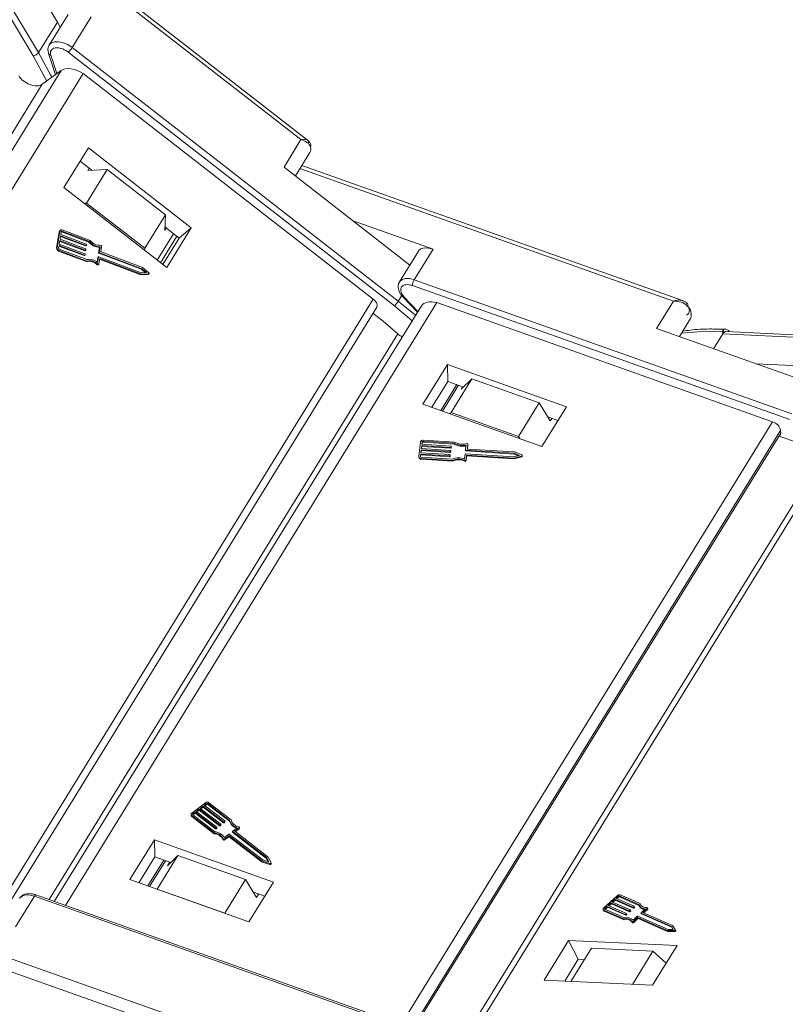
# Model space of a CAD drawing. Header units: millimetres. Extents: x 4016 to 5477, y 50 to 1083.
# Tile 29 of 42: x 4969 to 5030, y 845 to 924. Entities that reach past the tile are written whole.
import ezdxf

# ---------------------------------------------------------------- set-up
doc = ezdxf.new("R2010")
doc.units = ezdxf.units.MM

msp = doc.modelspace()

# ---------------------------------------------------------------- linework, layer by layer
at = {"color": 7, "linetype": 'Continuous', "lineweight": 15}
for p, q in [((4965.498, 928.42), (4970.025, 920.907)), ((4970.452, 921.157), (4966.086, 928.403)), ((4969.103, 928.316), (4971.952, 923.589)), ((4973.366, 928.223), (4991.37, 914.222)), ((4991.892, 914.185), (4973.767, 928.28)), ((4972.8, 924.196), (4971.301, 921.763)), ((4973.13, 921.569), (4974.63, 924.001)), ((4971.952, 923.589), (4970.452, 921.157)), ((4972.184, 923.196), (4971.952, 923.589)), ((4999.124, 901.355), (4973.13, 921.569)), ((4970.025, 920.907), (4971.101, 918.893)), ((4971.242, 921.084), (4971.794, 919.399)), ((4971.905, 919.481), (4971.425, 920.95)), ((4972.821, 921.19), (4998.814, 900.977)), ((4972.251, 919.733), (4943.086, 872.422)), ((4944.374, 871.421), (4974.007, 919.491)), ((4972.251, 919.733), (4970.743, 918.631)), ((4971.509, 919.191), (4971.451, 919.311)), ((4974.007, 919.491), (4997.129, 901.51)), ((4970.743, 918.631), (4942.491, 872.801)), ((4974.421, 913.555), (4972.472, 910.393)), ((4982.614, 907.184), (4974.421, 913.555)), ((4991.37, 914.222), (4990.02, 912.033)), ((4990.926, 911.329), (4992.074, 913.191)), ((4974.718, 911.771), (4973.773, 912.505)), ((4974.375, 911.749), (4974.495, 911.944)), ((4990.02, 912.033), (5000.056, 904.229)), ((5021.783, 901.397), (4991.441, 912.164)), ((4975.917, 911.845), (4974.267, 909.169)), ((4974.375, 911.749), (4975.917, 911.845)), ((4980.56, 908.234), (4975.917, 911.845)), ((4991.291, 911.922), (5021.073, 901.353)), ((4972.472, 910.393), (4980.665, 904.021)), ((4974.267, 909.169), (4974.061, 909.156)), ((4978.91, 905.559), (4974.267, 909.169)), ((4978.91, 905.559), (4980.56, 908.234)), ((4980.56, 908.234), (4980.507, 906.98)), ((4981.657, 906.374), (4980.519, 907.259)), ((5001.903, 905.488), (4995.527, 907.751)), ((4972.096, 906.885), (4971.89, 905.566)), ((4972.144, 906.926), (4971.938, 905.606)), ((4972.096, 906.885), (4972.144, 906.926)), ((4972.189, 907.008), (4972.141, 906.968)), ((4972.162, 906.279), (4972.205, 906.554)), ((4972.196, 906.498), (4974.193, 905.746)), ((4972.205, 906.554), (4974.241, 905.787)), ((4972.222, 906.664), (4972.256, 906.883)), ((4974.258, 905.897), (4972.222, 906.664)), ((4972.321, 906.917), (4972.273, 906.877)), ((4972.273, 906.877), (4974.466, 906.051)), ((4972.321, 906.917), (4974.514, 906.091)), ((4974.566, 906.188), (4972.338, 907.027)), ((4981.212, 906.72), (4979.91, 904.608)), ((4980.159, 904.415), (4981.461, 906.527)), ((4980.627, 907.175), (4980.507, 906.98)), ((4980.665, 904.021), (4982.614, 907.184)), ((4982.614, 907.184), (4981.657, 906.374)), ((4972.05, 905.564), (4972.085, 905.784)), ((4972.076, 905.729), (4974.073, 904.977)), ((4972.085, 905.784), (4974.121, 905.017)), ((4972.102, 905.894), (4972.145, 906.169)), ((4974.138, 905.127), (4972.102, 905.894)), ((4972.136, 906.114), (4974.133, 905.361)), ((4972.145, 906.169), (4974.181, 905.402)), ((4974.198, 905.512), (4972.162, 906.279)), ((4974.241, 905.787), (4974.193, 905.746)), ((4974.218, 905.749), (4974.266, 905.79)), ((4974.274, 905.804), (4974.282, 905.859)), ((4974.514, 906.091), (4974.466, 906.051)), ((4975.35, 905.673), (4975.284, 905.248)), ((4975.35, 905.673), (4975.302, 905.633)), ((4975.413, 905.316), (4975.475, 905.714)), ((4980.355, 904.262), (4981.657, 906.374)), ((4971.938, 905.606), (4971.89, 905.566)), ((4972.033, 905.338), (4972.081, 905.378)), ((4972.033, 905.338), (4974.261, 904.498)), ((4972.081, 905.378), (4974.308, 904.539)), ((4974.291, 904.662), (4972.098, 905.488)), ((4974.121, 905.017), (4974.073, 904.977)), ((4974.098, 904.98), (4974.146, 905.02)), ((4974.181, 905.402), (4974.133, 905.361)), ((4974.153, 905.034), (4974.162, 905.089)), ((4974.158, 905.365), (4974.206, 905.405)), ((4974.213, 905.419), (4974.222, 905.474)), ((4975.223, 904.864), (4975.157, 904.439)), ((4975.176, 904.823), (4975.223, 904.864)), ((4975.231, 904.877), (4975.183, 904.837)), ((4975.302, 905.633), (4975.236, 905.208)), ((4975.284, 905.248), (4975.236, 905.208)), ((4978.64, 903.606), (4975.256, 904.881)), ((4975.307, 905.21), (4975.26, 905.17)), ((4975.26, 905.17), (4978.644, 903.895)), ((4975.307, 905.21), (4978.692, 903.936)), ((4978.732, 904.037), (4975.437, 905.278)), ((4978.903, 905.391), (4978.91, 905.559)), ((5000.729, 905.321), (4999.229, 902.889)), ((5000.404, 903.055), (5001.903, 905.488)), ((4974.261, 904.498), (4974.308, 904.539)), ((4975.176, 904.823), (4975.12, 904.467)), ((4975.168, 904.294), (4975.12, 904.254)), ((4975.194, 904.246), (4975.242, 904.286)), ((4975.256, 904.314), (4975.323, 904.739)), ((4975.314, 904.684), (4978.598, 903.447)), ((4975.323, 904.739), (4978.646, 903.487)), ((4978.598, 903.447), (4978.646, 903.487)), ((4978.598, 903.447), (4979.172, 903.468)), ((4979.063, 903.621), (4978.64, 903.606)), ((4978.692, 903.936), (4978.644, 903.895)), ((4978.644, 903.895), (4978.971, 903.618)), ((4978.646, 903.487), (4979.22, 903.508)), ((4978.692, 903.936), (4979.063, 903.621)), ((4979.236, 903.61), (4978.732, 904.037)), ((4979.22, 903.508), (4979.172, 903.468)), ((4979.2, 903.478), (4979.248, 903.519)), ((5000.258, 902.587), (5030.354, 891.906)), ((5030.5, 892.374), (5000.404, 903.055)), ((4999.401, 901.805), (4999.124, 901.355)), ((4997.129, 901.51), (4967.496, 853.44)), ((5000.972, 900.975), (4971.705, 853.499)), ((4972.584, 853.187), (5002.199, 901.227)), ((4998.814, 900.977), (5000.238, 899.784)), ((5000.51, 900.225), (4999.124, 901.355)), ((4999.506, 901.673), (5000.656, 900.463)), ((5000.696, 900.528), (4999.61, 901.671)), ((5002.199, 901.227), (5028.97, 891.726)), ((5021.073, 901.353), (5019.723, 899.164)), ((4967.948, 853.088), (4997.406, 900.873)), ((5021.543, 898.518), (5022.432, 899.961)), ((4971.301, 853.643), (4999.095, 898.73)), ((5019.723, 899.164), (5032, 894.807)), ((5024.268, 897.551), (5025.001, 898.739)), ((5025.001, 898.739), (5024.971, 898.916)), ((5025.001, 898.739), (5052.481, 897.4)), ((5053.15, 897.578), (5025.293, 898.936)), ((5003.047, 896.301), (5001.098, 893.138)), ((5012.534, 892.934), (5003.047, 896.301)), ((5003.047, 896.301), (5003.074, 894.949)), ((5034.861, 896.004), (5027.636, 896.356)), ((5003.074, 894.949), (5001.803, 892.888)), ((5003.793, 894.694), (5002.523, 892.633)), ((5004.325, 894.505), (5003.074, 894.949)), ((5004.987, 895.152), (5003.338, 892.476)), ((5004.147, 894.331), (5004.987, 895.152)), ((5010.363, 893.244), (5004.987, 895.152)), ((5002.666, 892.582), (5003.937, 894.643)), ((5004.147, 894.331), (5004.267, 894.526)), ((5001.098, 893.138), (5010.584, 889.772)), ((5008.713, 890.568), (5010.363, 893.244)), ((5010.363, 893.244), (5011.247, 891.812)), ((5003.338, 892.476), (5003.238, 892.379)), ((5008.713, 890.568), (5003.338, 892.476)), ((5010.584, 889.772), (5012.534, 892.934)), ((5028.97, 891.726), (4999.356, 843.687)), ((5034.771, 891.901), (5005.501, 844.42)), ((5005.995, 844.396), (5035.487, 892.237)), ((5011.855, 891.833), (5011.06, 892.115)), ((5011.367, 892.006), (5011.247, 891.812)), ((5000.223, 843.379), (5029.612, 891.051)), ((5000.34, 843.335), (5029.616, 890.826)), ((5029.489, 890.579), (5029.598, 890.755)), ((5029.616, 890.826), (5029.612, 891.051)), ((5000.912, 890.142), (5000.77, 888.973)), ((5001.015, 889.939), (5001.039, 890.134)), ((5001.025, 889.938), (5001.04, 890.066)), ((5001.04, 890.066), (5001.039, 890.134)), ((5001.108, 890.178), (5003.59, 890.022)), ((5001.108, 890.178), (5001.11, 890.111)), ((5001.11, 890.111), (5003.591, 889.955)), ((5003.641, 890.117), (5001.12, 890.276)), ((5003.59, 890.022), (5003.591, 889.955)), ((5008.818, 890.399), (5008.713, 890.568)), ((5000.933, 889.257), (5000.962, 889.501)), ((5003.237, 889.112), (5000.933, 889.257)), ((5000.942, 889.256), (5000.964, 889.433)), ((5000.962, 889.501), (5003.266, 889.356)), ((5000.962, 889.501), (5000.964, 889.433)), ((5000.964, 889.433), (5003.268, 889.288)), ((5000.974, 889.598), (5001.004, 889.841)), ((5003.278, 889.453), (5000.974, 889.598)), ((5000.983, 889.597), (5001.005, 889.774)), ((5001.004, 889.841), (5003.308, 889.696)), ((5001.004, 889.841), (5001.005, 889.774)), ((5001.005, 889.774), (5003.309, 889.629)), ((5003.319, 889.794), (5001.015, 889.939)), ((5003.266, 889.356), (5003.268, 889.288)), ((5003.301, 889.378), (5003.307, 889.427)), ((5003.301, 889.378), (5003.302, 889.31)), ((5003.302, 889.31), (5003.308, 889.359)), ((5003.308, 889.362), (5003.307, 889.429)), ((5003.307, 889.427), (5003.308, 889.359)), ((5003.308, 889.696), (5003.309, 889.629)), ((5003.308, 889.359), (5003.308, 889.362)), ((5003.342, 889.719), (5003.348, 889.767)), ((5003.342, 889.719), (5003.344, 889.651)), ((5003.344, 889.651), (5003.349, 889.7)), ((5003.35, 889.703), (5003.348, 889.77)), ((5003.348, 889.767), (5003.349, 889.7)), ((5003.349, 889.7), (5003.35, 889.703)), ((5008.319, 888.939), (5004.49, 889.18)), ((5004.542, 889.875), (5004.497, 889.499)), ((5004.497, 889.496), (5004.498, 889.429)), ((5004.526, 889.473), (5008.355, 889.232)), ((5004.526, 889.473), (5004.527, 889.405)), ((5004.527, 889.405), (5008.356, 889.164)), ((5004.636, 889.588), (5004.678, 889.941)), ((5004.636, 889.583), (5004.636, 889.588)), ((5004.643, 889.57), (5004.68, 889.873)), ((5008.393, 889.327), (5004.664, 889.562)), ((5004.678, 889.941), (5004.68, 889.873)), ((5004.68, 889.878), (5004.679, 889.946)), ((5004.68, 889.873), (5004.68, 889.878)), ((5008.355, 889.232), (5008.786, 889.057)), ((5008.355, 889.232), (5008.356, 889.164)), ((5008.979, 889.09), (5008.393, 889.327)), ((5000.769, 888.957), (5000.771, 888.889)), ((5000.897, 888.965), (5000.921, 889.16)), ((5000.897, 888.965), (5000.898, 888.954)), ((5000.904, 888.939), (5000.922, 889.092)), ((5000.921, 889.16), (5003.225, 889.015)), ((5000.921, 889.16), (5000.922, 889.092)), ((5000.922, 889.092), (5003.226, 888.947)), ((5000.943, 888.815), (5003.464, 888.656)), ((5000.945, 888.747), (5000.943, 888.815)), ((5000.945, 888.747), (5003.465, 888.589)), ((5003.436, 888.756), (5000.955, 888.912)), ((5003.225, 889.015), (5003.226, 888.947)), ((5003.26, 889.037), (5003.266, 889.086)), ((5003.26, 889.037), (5003.261, 888.969)), ((5003.261, 888.969), (5003.267, 889.018)), ((5003.267, 889.021), (5003.266, 889.088)), ((5003.266, 889.086), (5003.267, 889.018)), ((5003.267, 889.018), (5003.267, 889.021)), ((5003.465, 888.589), (5003.464, 888.656)), ((5004.455, 889.158), (5004.41, 888.782)), ((5004.432, 888.662), (5004.433, 888.594)), ((5004.528, 888.7), (5004.574, 889.077)), ((5004.529, 888.633), (5004.528, 888.7)), ((5004.529, 888.633), (5004.575, 889.009)), ((5004.574, 889.077), (5008.334, 888.84)), ((5004.575, 889.009), (5004.574, 889.077)), ((5004.575, 889.009), (5008.335, 888.773)), ((5008.786, 889.057), (5008.319, 888.939)), ((5008.334, 888.84), (5008.968, 889.001)), ((5008.335, 888.773), (5008.334, 888.84)), ((5008.335, 888.773), (5008.969, 888.933)), ((5008.356, 889.164), (5008.684, 889.032)), ((5008.968, 889.001), (5008.969, 888.933)), ((5009.014, 888.981), (5009.012, 889.048)), ((4983.756, 861.372), (4982.664, 860.541)), ((4983.572, 861.095), (4983.345, 860.922)), ((4983.345, 860.922), (4984.968, 859.673)), ((4983.39, 860.888), (4983.574, 861.028)), ((4985.196, 859.846), (4983.572, 861.095)), ((4983.574, 861.028), (4983.572, 861.095)), ((4983.574, 861.028), (4985.197, 859.779)), ((4983.845, 861.303), (4983.663, 861.165)), ((4983.663, 861.165), (4985.287, 859.916)), ((4983.708, 861.13), (4983.847, 861.236)), ((4983.847, 861.236), (4983.845, 861.303)), ((4985.684, 859.959), (4983.935, 861.303)), ((4983.935, 861.303), (4983.937, 861.236)), ((4983.937, 861.236), (4985.685, 859.891)), ((4985.803, 860.006), (4984.026, 861.373)), ((4982.607, 860.433), (4982.608, 860.366)), ((4982.662, 860.333), (4984.438, 858.967)), ((4982.663, 860.266), (4982.662, 860.333)), ((4982.663, 860.266), (4984.439, 858.899)), ((4982.755, 860.404), (4982.753, 860.402)), ((4982.753, 860.402), (4984.501, 859.058)), ((4982.936, 860.61), (4982.754, 860.472)), ((4982.754, 860.472), (4982.755, 860.404)), ((4982.755, 860.404), (4982.937, 860.543)), ((4984.559, 859.361), (4982.936, 860.61)), ((4982.937, 860.543), (4982.936, 860.61)), ((4982.937, 860.543), (4984.56, 859.294)), ((4983.254, 860.853), (4983.026, 860.68)), ((4983.026, 860.68), (4984.65, 859.431)), ((4983.071, 860.645), (4983.255, 860.785)), ((4984.877, 859.604), (4983.254, 860.853)), ((4983.255, 860.785), (4983.254, 860.853)), ((4983.255, 860.785), (4984.879, 859.536)), ((4984.56, 859.294), (4984.559, 859.361)), ((4984.65, 859.396), (4984.604, 859.361)), ((4984.604, 859.361), (4984.605, 859.294)), ((4984.651, 859.329), (4984.65, 859.396)), ((4984.66, 859.346), (4984.659, 859.414)), ((4984.879, 859.536), (4984.877, 859.604)), ((4984.968, 859.639), (4984.923, 859.604)), ((4984.924, 859.536), (4984.923, 859.604)), ((4984.924, 859.536), (4984.969, 859.571)), ((4984.969, 859.571), (4984.968, 859.639)), ((4984.979, 859.589), (4984.978, 859.657)), ((4985.197, 859.779), (4985.196, 859.846)), ((4985.286, 859.881), (4985.241, 859.847)), ((4985.242, 859.779), (4985.241, 859.847)), ((4985.242, 859.779), (4985.288, 859.814)), ((4985.288, 859.814), (4985.286, 859.881)), ((4985.297, 859.832), (4985.296, 859.899)), ((4985.685, 859.891), (4985.684, 859.959)), ((4985.93, 859.107), (4986.282, 859.375)), ((4986.088, 859.09), (4986.44, 859.358)), ((4986.44, 859.358), (4986.441, 859.291)), ((4986.46, 859.327), (4986.459, 859.394)), ((4984.439, 858.899), (4984.438, 858.967)), ((4984.605, 859.294), (4984.651, 859.329)), ((4985.26, 858.597), (4985.612, 858.865)), ((4985.281, 858.476), (4985.611, 858.727)), ((4985.283, 858.408), (4985.612, 858.659)), ((4985.612, 858.659), (4985.611, 858.727)), ((4985.656, 858.727), (4988.283, 856.706)), ((4985.657, 858.659), (4985.656, 858.727)), ((4985.657, 858.865), (4988.355, 856.789)), ((4985.657, 858.659), (4988.284, 856.638)), ((4985.921, 859.089), (4985.922, 859.022)), ((4988.628, 856.997), (4985.93, 859.073)), ((4985.931, 859.005), (4985.93, 859.073)), ((4985.931, 859.005), (4988.63, 856.93)), ((4988.738, 857.052), (4986.088, 859.09)), ((4986.133, 859.056), (4986.441, 859.291)), ((4979.684, 858.401), (4977.734, 855.239)), ((4989.17, 855.035), (4979.684, 858.401)), ((4979.684, 858.401), (4979.71, 857.05)), ((4985.176, 858.494), (4985.178, 858.426)), ((4985.283, 858.408), (4985.281, 858.476)), ((4978.439, 854.988), (4979.71, 857.05)), ((4979.71, 857.05), (4980.991, 856.595)), ((4981.564, 857.155), (4979.914, 854.479)), ((4980.723, 856.334), (4981.564, 857.155)), ((4981.564, 857.155), (4986.939, 855.247)), ((4988.808, 856.65), (4988.628, 856.997)), ((4988.63, 856.93), (4988.628, 856.997)), ((4988.982, 856.58), (4988.738, 857.052)), ((4980.43, 856.794), (4979.159, 854.733)), ((4979.303, 854.682), (4980.574, 856.743)), ((4980.903, 856.626), (4980.723, 856.334)), ((4988.283, 856.706), (4988.898, 856.516)), ((4988.284, 856.638), (4988.283, 856.706)), ((4988.284, 856.638), (4988.9, 856.449)), ((4988.355, 856.789), (4988.808, 856.65)), ((4988.63, 856.93), (4988.768, 856.662)), ((4988.898, 856.516), (4988.9, 856.449)), ((4988.988, 856.495), (4988.986, 856.563)), ((4977.734, 855.239), (4987.221, 851.872)), ((4985.29, 852.571), (4986.939, 855.247)), ((4986.939, 855.247), (4987.824, 853.815)), ((4987.221, 851.872), (4989.17, 855.035)), ((4968.612, 851.484), (4970.112, 853.917)), ((4970.112, 853.917), (5000.208, 843.236)), ((5000.33, 843.341), (4970.233, 854.022)), ((4970.233, 854.022), (4970.236, 854.02)), ((4979.914, 854.479), (4979.904, 854.469)), ((4979.914, 854.479), (4985.29, 852.571)), ((4987.542, 854.27), (4988.491, 853.933)), ((4987.824, 853.815), (4988.004, 854.106)), ((5016.567, 853.961), (5015.516, 852.982)), ((5016.647, 853.926), (5016.472, 853.762)), ((5016.686, 853.85), (5016.647, 853.926)), ((5018.295, 853.26), (5016.731, 853.949)), ((5016.731, 853.949), (5016.77, 853.873)), ((5016.77, 853.873), (5018.32, 853.191)), ((5018.408, 853.331), (5016.818, 854.03)), ((4985.083, 842.971), (4954.986, 853.652)), ((5015.772, 853.11), (5015.597, 852.946)), ((5017.225, 852.47), (5015.772, 853.11)), ((5015.81, 853.034), (5015.772, 853.11)), ((5016.078, 853.395), (5015.859, 853.191)), ((5015.859, 853.191), (5017.312, 852.552)), ((5015.94, 853.155), (5016.117, 853.32)), ((5017.531, 852.756), (5016.078, 853.395)), ((5016.117, 853.32), (5016.078, 853.395)), ((5016.117, 853.32), (5017.57, 852.68)), ((5016.384, 853.681), (5016.166, 853.477)), ((5016.166, 853.477), (5017.618, 852.837)), ((5016.247, 853.441), (5016.423, 853.605)), ((5017.837, 853.041), (5016.384, 853.681)), ((5016.423, 853.605), (5016.384, 853.681)), ((5016.423, 853.605), (5017.876, 852.966)), ((5016.472, 853.762), (5017.925, 853.123)), ((5016.553, 853.727), (5016.686, 853.85)), ((5017.923, 853.094), (5017.879, 853.053)), ((5017.962, 853.018), (5017.923, 853.094)), ((5017.97, 853.042), (5017.931, 853.117)), ((5018.326, 853.177), (5018.365, 853.102)), ((5018.447, 853.255), (5018.408, 853.331)), ((5018.462, 853.199), (5018.447, 853.255)), ((4954.695, 852.715), (4985.499, 841.783)), ((4985.3, 852.554), (4985.29, 852.571)), ((5015.466, 852.841), (5015.505, 852.766)), ((5015.505, 852.806), (5017.095, 852.107)), ((5015.544, 852.731), (5015.505, 852.806)), ((5015.544, 852.731), (5017.134, 852.032)), ((5015.593, 852.888), (5017.157, 852.2)), ((5015.597, 852.946), (5015.635, 852.871)), ((5015.635, 852.871), (5015.634, 852.87)), ((5015.635, 852.871), (5015.81, 853.034)), ((5015.81, 853.034), (5017.263, 852.395)), ((5017.263, 852.395), (5017.225, 852.47)), ((5017.31, 852.523), (5017.266, 852.482)), ((5017.266, 852.482), (5017.305, 852.406)), ((5017.305, 852.406), (5017.349, 852.447)), ((5017.349, 852.447), (5017.31, 852.523)), ((5017.357, 852.471), (5017.319, 852.546)), ((5017.57, 852.68), (5017.531, 852.756)), ((5017.617, 852.808), (5017.573, 852.767)), ((5017.612, 852.692), (5017.573, 852.767)), ((5017.612, 852.692), (5017.655, 852.733)), ((5017.655, 852.733), (5017.617, 852.808)), ((5017.664, 852.756), (5017.625, 852.832)), ((5017.876, 852.966), (5017.837, 853.041)), ((5017.842, 852.004), (5018.181, 852.32)), ((5017.918, 852.978), (5017.879, 853.053)), ((5017.918, 852.978), (5017.962, 853.018)), ((5018.223, 852.331), (5020.637, 851.269)), ((5018.479, 852.582), (5018.517, 852.507)), ((5020.9, 851.514), (5018.485, 852.576)), ((5018.524, 852.501), (5018.485, 852.576)), ((5018.487, 852.605), (5018.825, 852.921)), ((5018.524, 852.501), (5020.939, 851.438)), ((5018.633, 852.631), (5018.971, 852.947)), ((5021.004, 851.588), (5018.633, 852.631)), ((5018.714, 852.596), (5019.01, 852.871)), ((5018.971, 852.947), (5019.01, 852.871)), ((5019.027, 852.918), (5018.988, 852.994)), ((5017.134, 852.032), (5017.095, 852.107)), ((5017.76, 851.896), (5017.798, 851.821)), ((5017.857, 851.908), (5018.173, 852.203)), ((5017.895, 851.832), (5017.857, 851.908)), ((5017.895, 851.832), (5018.212, 852.128)), ((5018.212, 852.128), (5018.173, 852.203)), ((5018.215, 852.214), (5020.566, 851.18)), ((5018.254, 852.139), (5018.215, 852.214)), ((5018.254, 852.139), (5020.605, 851.105)), ((5021.051, 851.267), (5020.9, 851.514)), ((5020.939, 851.438), (5020.9, 851.514)), ((5021.21, 851.252), (5021.004, 851.588)), ((5020.566, 851.18), (5021.129, 851.177)), ((5020.605, 851.105), (5020.566, 851.18)), ((5020.605, 851.105), (5021.168, 851.102)), ((5020.637, 851.269), (5021.051, 851.267)), ((5020.939, 851.438), (5021.044, 851.267)), ((5021.129, 851.177), (5021.168, 851.102)), ((5021.249, 851.175), (5021.211, 851.251)), ((5012.695, 850.4), (5010.746, 847.238)), ((5021.357, 849.978), (5012.695, 850.4)), ((5012.695, 850.4), (5013.469, 848.893)), ((5019.408, 846.816), (5021.357, 849.978)), ((5014.521, 849.766), (5012.898, 847.133)), ((5014.521, 849.766), (5019.429, 849.527)), ((5017.807, 846.894), (5019.429, 849.527)), ((5019.429, 849.527), (5020.489, 848.569)), ((5012.399, 847.158), (5013.469, 848.893)), ((5013.469, 848.893), (5013.968, 848.869)), ((5010.746, 847.238), (5019.408, 846.816))]:
    msp.add_line(p, q, dxfattribs=at)
at = {"color": 7, "linetype": 'Continuous', "lineweight": 15, "flags": 128}
for points in [[(4973.13, 921.569), (4972.786, 921.792), (4972.416, 921.95), (4972.053, 922.028), (4971.727, 922.02), (4971.468, 921.927), (4971.306, 921.773)], [(4971.451, 919.311), (4971.412, 919.393), (4970.452, 921.157)], [(4972.273, 906.877), (4972.262, 906.88), (4972.256, 906.881)], [(5001.903, 905.488), (5001.537, 905.579), (5001.203, 905.585), (5000.932, 905.505), (5000.745, 905.346), (5000.729, 905.321)], [(4975.256, 904.314), (4975.253, 904.301), (4975.245, 904.29), (4975.235, 904.282), (4975.223, 904.277), (4975.209, 904.276), (4975.195, 904.279), (4975.181, 904.285), (4975.168, 904.294)], [(4979.172, 903.468), (4979.188, 903.471), (4979.2, 903.478)], [(4979.236, 903.61), (4979.249, 903.596), (4979.258, 903.58), (4979.263, 903.563), (4979.262, 903.546), (4979.258, 903.531), (4979.248, 903.519), (4979.236, 903.512), (4979.22, 903.508)], [(5000.404, 903.055), (5000.037, 903.147), (4999.704, 903.153), (4999.432, 903.073), (4999.246, 902.914), (4999.226, 902.884)], [(4997.406, 900.873), (4997.408, 900.877), (4997.437, 900.951), (4997.441, 901.037), (4997.422, 901.131), (4997.379, 901.229), (4997.314, 901.327), (4997.229, 901.422), (4997.129, 901.51)], [(4999.61, 901.671), (4999.57, 901.66), (4999.537, 901.659), (4999.513, 901.668), (4999.506, 901.673)], [(5022.171, 900.962), (5022.196, 901.008), (5022.211, 901.05), (5022.215, 901.085), (5022.209, 901.114), (5022.205, 901.121)], [(4999.095, 898.73), (4997.923, 899.744), (4997.107, 900.388)], [(5024.971, 898.916), (5023.012, 898.91), (5021.715, 898.798)], [(5029.598, 890.755), (5029.611, 890.784), (5029.616, 890.826)], [(5004.593, 889.99), (5004.608, 889.993), (5004.624, 889.993), (5004.64, 889.99), (5004.654, 889.984), (5004.665, 889.975), (5004.673, 889.965), (5004.678, 889.953), (5004.678, 889.941)], [(5008.979, 889.09), (5008.994, 889.082), (5009.005, 889.071), (5009.011, 889.057), (5009.012, 889.043), (5009.008, 889.029), (5008.998, 889.017), (5008.985, 889.007), (5008.968, 889.001)], [(4986.417, 859.439), (4986.431, 859.434), (4986.443, 859.425), (4986.452, 859.415), (4986.458, 859.404), (4986.459, 859.392), (4986.457, 859.379), (4986.45, 859.368), (4986.44, 859.358)], [(4988.982, 856.58), (4988.986, 856.566), (4988.985, 856.552), (4988.979, 856.539), (4988.967, 856.527), (4988.952, 856.519), (4988.935, 856.514), (4988.916, 856.513), (4988.898, 856.516)], [(4988.9, 856.449), (4988.918, 856.446), (4988.936, 856.446), (4988.954, 856.451), (4988.969, 856.46), (4988.98, 856.471), (4988.986, 856.485), (4988.988, 856.495)], [(4968.938, 853.751), (4968.954, 853.776), (4969.141, 853.935), (4969.412, 854.015), (4969.746, 854.008), (4970.112, 853.917)], [(4970.112, 853.917), (4970.141, 853.96), (4970.17, 853.993), (4970.196, 854.014), (4970.219, 854.023), (4970.233, 854.022)], [(5017.925, 853.123), (5017.928, 853.121), (5017.931, 853.118), (5017.932, 853.115), (5017.933, 853.111), (5017.932, 853.107), (5017.93, 853.102), (5017.927, 853.098), (5017.923, 853.094)], [(5015.505, 852.806), (5015.484, 852.819), (5015.469, 852.836), (5015.461, 852.856), (5015.459, 852.88), (5015.464, 852.905), (5015.475, 852.931), (5015.493, 852.957), (5015.516, 852.982)], [(5015.597, 852.946), (5015.589, 852.938), (5015.583, 852.93), (5015.579, 852.921), (5015.577, 852.912), (5015.578, 852.905), (5015.581, 852.898), (5015.586, 852.892), (5015.593, 852.888)], [(5017.312, 852.552), (5017.316, 852.55), (5017.318, 852.547), (5017.319, 852.544), (5017.32, 852.54), (5017.319, 852.535), (5017.317, 852.531), (5017.314, 852.527), (5017.31, 852.523)], [(5017.618, 852.837), (5017.622, 852.835), (5017.624, 852.833), (5017.626, 852.829), (5017.626, 852.825), (5017.625, 852.821), (5017.623, 852.817), (5017.62, 852.812), (5017.617, 852.808)], [(5018.485, 852.576), (5018.482, 852.578), (5018.479, 852.581), (5018.478, 852.584), (5018.477, 852.588), (5018.478, 852.593), (5018.48, 852.597), (5018.483, 852.601), (5018.487, 852.605)], [(5018.954, 853.009), (5018.967, 853.008), (5018.977, 853.004), (5018.985, 852.998), (5018.99, 852.99), (5018.99, 852.98), (5018.988, 852.969), (5018.981, 852.958), (5018.971, 852.947)], [(5019.01, 852.871), (5019.02, 852.882), (5019.026, 852.893), (5019.029, 852.904), (5019.028, 852.914), (5019.027, 852.918)], [(5017.857, 851.908), (5017.844, 851.898), (5017.83, 851.89), (5017.816, 851.885), (5017.801, 851.881), (5017.787, 851.881), (5017.775, 851.884), (5017.766, 851.889), (5017.76, 851.896)], [(5017.798, 851.821), (5017.805, 851.813), (5017.814, 851.808), (5017.826, 851.806), (5017.84, 851.806), (5017.854, 851.809), (5017.869, 851.815), (5017.883, 851.823), (5017.895, 851.832)], [(5021.21, 851.252), (5021.213, 851.242), (5021.212, 851.229), (5021.205, 851.216), (5021.194, 851.204), (5021.18, 851.193), (5021.163, 851.184), (5021.146, 851.179), (5021.129, 851.177)], [(5021.168, 851.102), (5021.185, 851.103), (5021.202, 851.109), (5021.218, 851.117), (5021.233, 851.128), (5021.244, 851.141), (5021.25, 851.154), (5021.252, 851.166), (5021.249, 851.175)]]:
    msp.add_lwpolyline(points, dxfattribs=at)
at = {"color": 7, "linetype": 'Continuous', "lineweight": 15}
for centre, radius, start, end in [((4971.56, 922.538), 1.845, 313.10678, 328.32489), ((4969.982, 921.472), 0.566, 274.34189, 326.1435), ((4971.443, 921.166), 0.217, 202.60816, 265.23382), ((4991.567, 913.476), 0.581, 330.58709, 17.60777), ((4991.96, 913.763), 0.195, 325.65856, 18.25375), ((4972.228, 906.868), 0.133, 130.77827, 172.34752), ((4972.279, 906.904), 0.137, 64.25444, 170.87459), ((4972.301, 906.876), 0.0456, 64.25444, 170.87459), ((4974.203, 905.769), 0.0245, 246.33179, 307.94932), ((4974.251, 905.807), 0.0228, 244.25444, 350.87459), ((4974.245, 905.862), 0.0369, 354.51324, 69.49711), ((4975.362, 906.798), 1.167, 219.82637, 267.05606), ((4975.41, 906.839), 1.167, 219.82637, 267.05606), ((4975.368, 906.804), 1.011, 217.55274, 271.97201), ((4975.404, 905.722), 0.0721, 353.81189, 90.73272), ((4972.11, 905.545), 0.221, 174.51324, 249.49711), ((4972.158, 905.585), 0.221, 174.51324, 249.49711), ((4972.124, 905.557), 0.0737, 174.51324, 249.49711), ((4974.083, 904.999), 0.0245, 246.33179, 307.94932), ((4974.131, 905.038), 0.0228, 244.25444, 350.87459), ((4974.143, 905.384), 0.0245, 246.33179, 307.94932), ((4974.125, 905.092), 0.0369, 354.51324, 69.49711), ((4974.191, 905.422), 0.0228, 244.25444, 350.87459), ((4974.185, 905.477), 0.0369, 354.51324, 69.49711), ((4975.246, 904.86), 0.0228, 64.25444, 170.87459), ((4975.273, 905.204), 0.0369, 174.51324, 249.49711), ((4975.32, 905.245), 0.0369, 174.51324, 249.49711), ((4975.45, 905.313), 0.0369, 174.51324, 249.49711), ((4974.47, 903.601), 0.921, 45.09841, 103.13845), ((4974.492, 903.65), 1.032, 49.86117, 101.23074), ((4974.518, 903.642), 0.921, 45.09841, 103.13845), ((4975.162, 904.291), 0.0558, 222.28448, 304.88484), ((4975.198, 904.82), 0.0221, 130.77827, 172.34752), ((5001.264, 902.531), 1.008, 148.65445, 176.82798), ((4997.553, 902.324), 1.845, 313.10678, 328.32489), ((5021.604, 900.279), 0.887, 338.94445, 50.26204), ((5025.064, 898.622), 0.308, 69.12722, 107.62264), ((5028.73, 890.856), 0.902, 12.48282, 74.58669), ((5001.091, 890.093), 0.185, 80.83765, 164.68949), ((5001.099, 890.117), 0.0618, 80.83765, 164.68949), ((5001.1, 890.05), 0.0618, 80.83765, 164.68949), ((5004.255, 891.174), 1.33, 239.99324, 282.48965), ((5004.256, 891.106), 1.33, 239.99324, 282.48965), ((5004.258, 891.113), 1.171, 238.22102, 286.61578), ((5021.027, 864.207), 27.696, 64.21977, 72.21052), ((5003.271, 889.386), 0.0309, 260.83765, 344.68949), ((5003.272, 889.318), 0.0309, 260.83765, 344.68949), ((5003.28, 889.426), 0.0271, 1.36084, 93.7908), ((5003.312, 889.727), 0.0309, 260.83765, 344.68949), ((5003.314, 889.659), 0.0309, 260.83765, 344.68949), ((5003.321, 889.767), 0.0271, 1.36084, 93.7908), ((5004.485, 889.15), 0.0309, 80.83765, 164.68949), ((5004.524, 889.5), 0.0271, 181.36084, 273.7908), ((5004.525, 889.433), 0.0277, 188.19816, 273.15929), ((5004.663, 889.589), 0.0271, 181.36084, 273.7908), ((5000.933, 888.977), 0.162, 181.36084, 273.7908), ((5000.935, 888.913), 0.166, 188.19816, 273.15929), ((5000.951, 888.966), 0.0541, 181.36084, 273.7908), ((5003.23, 889.045), 0.0309, 260.83765, 344.68949), ((5003.231, 888.978), 0.0309, 260.83765, 344.68949), ((5003.239, 889.085), 0.0271, 1.36084, 93.7908), ((5003.957, 887.489), 1.37, 70.6835, 112.32738), ((5003.955, 887.563), 1.198, 66.52743, 114.17214), ((5003.956, 887.496), 1.198, 66.52743, 114.17214), ((5004.464, 888.721), 0.0674, 241.47007, 341.84878), ((5004.465, 888.654), 0.0674, 241.47007, 341.84878), ((5008.962, 888.984), 0.0513, 277.58588, 356.44222), ((4983.891, 861.183), 0.233, 54.56851, 125.68367), ((4983.89, 861.24), 0.0776, 54.56851, 125.68367), ((4983.892, 861.173), 0.0776, 54.56851, 125.68367), ((4982.733, 860.436), 0.125, 123.36299, 235.4822), ((4982.739, 860.372), 0.131, 182.86827, 234.6783), ((4982.776, 860.437), 0.0417, 123.36299, 235.4822), ((4984.582, 859.393), 0.0388, 234.56851, 305.68367), ((4984.638, 859.414), 0.0208, 303.36299, 55.4822), ((4984.639, 859.347), 0.0218, 304.25478, 359.60457), ((4984.9, 859.636), 0.0388, 234.56851, 305.68367), ((4984.901, 859.568), 0.0388, 234.56851, 305.68367), ((4984.957, 859.656), 0.0208, 303.36299, 55.4822), ((4984.957, 859.589), 0.0218, 304.25478, 359.60457), ((4985.218, 859.878), 0.0388, 234.56851, 305.68367), ((4985.22, 859.811), 0.0388, 234.56851, 305.68367), ((4985.275, 859.899), 0.0208, 303.36299, 55.4822), ((4985.275, 859.832), 0.0218, 304.25478, 359.60457), ((4986.532, 860.23), 0.89, 197.72218, 253.71328), ((4986.52, 860.154), 0.876, 197.50579, 250.17269), ((4986.573, 860.224), 0.8, 195.7703, 258.78304), ((4984.378, 858.06), 0.909, 28.51543, 86.17982), ((4984.379, 857.992), 0.909, 28.51543, 86.17982), ((4984.385, 858.011), 1.054, 33.818, 83.67535), ((4984.583, 859.325), 0.0388, 234.56851, 305.68367), ((4985.633, 858.695), 0.0388, 54.56851, 125.68367), ((4985.635, 858.833), 0.0388, 54.56851, 125.68367), ((4985.635, 858.627), 0.0388, 54.56851, 125.68367), ((4985.942, 859.09), 0.0208, 123.36299, 235.4822), ((4985.944, 859.023), 0.0218, 182.86827, 234.6783), ((4986.417, 859.327), 0.0436, 304.30732, 359.55203), ((4985.237, 858.533), 0.0722, 212.64798, 307.89801), ((4985.238, 858.465), 0.0722, 212.64798, 307.89801), ((5016.752, 853.779), 0.259, 75.24989, 135.62868), ((5016.709, 853.865), 0.0865, 75.24989, 135.62868), ((5016.748, 853.79), 0.0865, 75.24989, 135.62868), ((5018.782, 853.437), 0.518, 199.93587, 274.77384), ((5018.803, 853.365), 0.511, 210.99582, 264.77797), ((5018.862, 853.478), 0.478, 197.91673, 281.01094), ((5015.572, 852.802), 0.0759, 208.05333, 248.40907), ((5017.236, 852.512), 0.0432, 255.24989, 315.62868), ((5017.274, 852.437), 0.0432, 255.24989, 315.62868), ((5017.337, 852.465), 0.021, 304.12851, 16.57187), ((5017.542, 852.798), 0.0432, 255.24989, 315.62868), ((5017.581, 852.722), 0.0432, 255.24989, 315.62868), ((5017.643, 852.75), 0.021, 304.12851, 16.57187), ((5017.848, 853.083), 0.0432, 255.24989, 315.62868), ((5017.887, 853.008), 0.0432, 255.24989, 315.62868), ((5017.95, 853.036), 0.021, 304.12851, 16.57187), ((5018.212, 852.29), 0.0432, 75.24989, 135.62868), ((5018.528, 852.513), 0.0127, 208.05333, 248.40907), ((5017.277, 851.529), 0.606, 37.30342, 107.50917), ((5017.316, 851.453), 0.606, 37.30342, 107.50917), ((5017.33, 851.507), 0.714, 44.16858, 104.02996), ((5018.204, 852.173), 0.0432, 75.24989, 135.62868), ((5018.243, 852.097), 0.0432, 75.24989, 135.62868)]:
    msp.add_arc(centre, radius, start, end, dxfattribs=at)
for centre, major_axis, ratio, start_param, end_param in [((4973.369, 918.951), (-1.27, 0.603), 0.55857, 4.464638, 5.989172), ((4969.849, 919.257), (-1.016, 0.482), 0.55857, 0.647703, 2.847579), ((5002.216, 900.326), (-1.272, 0.599), 0.599222, 5.000974, 6.215883), ((4999.745, 899.113), (-1.017, 0.479), 0.599222, 1.184039, 1.56413)]:
    msp.add_ellipse(centre, major_axis=major_axis, ratio=ratio, start_param=start_param, end_param=end_param, dxfattribs=at)
for points, knots in [([(4971.32, 921.77), (4971.303, 921.751), (4971.209, 921.644), (4971.169, 921.389), (4971.227, 921.179), (4971.254, 921.085)], [0, 0, 0, 0, 0.107792, 0.598443, 1, 1, 1, 1]), ([(4971.425, 920.95), (4971.409, 921.019), (4971.377, 921.161), (4971.433, 921.339), (4971.564, 921.47), (4971.761, 921.539), (4972.006, 921.546), (4972.284, 921.486), (4972.57, 921.367), (4972.738, 921.248), (4972.821, 921.19)], [0, 0, 0, 0, 0.1222496, 0.25, 0.3777504, 0.5, 0.6222496, 0.75, 0.8777504, 1, 1, 1, 1]), ([(4991.37, 914.222), (4991.459, 914.233), (4991.638, 914.253), (4991.815, 914.24), (4991.866, 914.189), (4991.883, 914.172)], [0, 0, 0, 0, 0.401494, 0.800987, 1, 1, 1, 1]), ([(4992.121, 913.652), (4992.097, 913.713), (4992.042, 913.847), (4991.809, 914.053), (4991.542, 914.156), (4991.37, 914.222)], [0, 0, 0, 0, 0.2270634, 0.5015869, 1, 1, 1, 1]), ([(4991.883, 914.172), (4991.907, 914.158), (4991.973, 914.119), (4991.966, 914.024), (4991.962, 913.964)], [0, 0, 0, 0, 0.372581, 1, 1, 1, 1]), ([(4992.146, 913.823), (4992.131, 913.865), (4992.102, 913.947), (4992.018, 914.074), (4991.944, 914.139), (4991.897, 914.181)], [0, 0, 0, 0, 0.2792438, 0.538565, 1, 1, 1, 1]), ([(4999.233, 902.877), (4999.222, 902.864), (4999.134, 902.762), (4999.104, 902.488), (4999.167, 902.169), (4999.322, 901.894), (4999.456, 901.707), (4999.568, 901.621), (4999.597, 901.599)], [0, 0, 0, 0, 0.038548, 0.295377, 0.560494, 0.744608, 0.933269, 1, 1, 1, 1]), ([(4999.61, 901.671), (4999.55, 901.742), (4999.427, 901.886), (4999.33, 902.113), (4999.312, 902.32), (4999.378, 902.488), (4999.517, 902.609), (4999.725, 902.671), (4999.981, 902.669), (5000.167, 902.614), (5000.258, 902.587)], [0, 0, 0, 0, 0.12225, 0.25, 0.37775, 0.5, 0.62225, 0.75, 0.87775, 1, 1, 1, 1]), ([(5021.073, 901.353), (5021.176, 901.382), (5021.383, 901.44), (5021.652, 901.448), (5021.785, 901.384), (5021.839, 901.358)], [0, 0, 0, 0, 0.372412, 0.7429685, 1, 1, 1, 1]), ([(5022.171, 900.962), (5022.108, 901.02), (5021.967, 901.15), (5021.597, 901.308), (5021.278, 901.335), (5021.073, 901.353)], [0, 0, 0, 0, 0.227063, 0.501587, 1, 1, 1, 1]), ([(5022.205, 901.121), (5022.138, 901.185), (5022.013, 901.305), (5021.859, 901.366), (5021.788, 901.395)], [0, 0, 0, 0, 0.532946, 1, 1, 1, 1]), ([(5022.186, 900.994), (5022.217, 900.951), (5022.316, 900.816), (5022.33, 900.689), (5022.339, 900.602)], [0, 0, 0, 0, 0.319674, 1, 1, 1, 1]), ([(5025.201, 899.106), (5024.781, 899.118), (5023.825, 899.147), (5022.694, 899.09), (5022.012, 898.986), (5021.812, 898.955)], [0, 0, 0, 0, 0.357156, 0.811391, 1, 1, 1, 1]), ([(5024.971, 898.916), (5024.979, 898.942), (5024.996, 899), (5025.049, 899.065), (5025.116, 899.104), (5025.169, 899.123), (5025.199, 899.113), (5025.202, 899.112)], [0, 0, 0, 0, 0.216275, 0.472812, 0.712891, 0.967273, 1, 1, 1, 1]), ([(5025.293, 898.928), (5025.261, 898.93), (5025.221, 898.932), (5025.182, 898.914), (5025.174, 898.91)], [0, 0, 0, 0, 0.786926, 1, 1, 1, 1]), ([(5025.521, 898.925), (5025.515, 898.934), (5025.485, 898.982), (5025.411, 899.043), (5025.305, 899.101), (5025.233, 899.111), (5025.197, 899.115)], [0, 0, 0, 0, 0.076747, 0.381778, 0.690456, 1, 1, 1, 1]), ([(4969.608, 854.113), (4969.526, 854.104), (4969.341, 854.083), (4969.1, 853.963), (4968.996, 853.815), (4968.95, 853.749)], [0, 0, 0, 0, 0.304387, 0.689621, 1, 1, 1, 1]), ([(4970.233, 854.011), (4970.205, 854.025), (4970.115, 854.069), (4969.919, 854.103), (4969.734, 854.135), (4969.624, 854.115), (4969.608, 854.113)], [0, 0, 0, 0, 0.132075, 0.431966, 0.918654, 1, 1, 1, 1])]:
    msp.add_open_spline(points, degree=3, knots=knots, dxfattribs=at)
for points in [[(5022.339, 900.602), (5022.328, 900.517), (5022.305, 900.347), (5022.149, 900.264), (5022.07, 900.223)], [(5025.174, 898.91), (5025.142, 898.891), (5025.079, 898.852), (5025.027, 898.777), (5025.001, 898.739)]]:
    msp.add_open_spline(points, degree=3, dxfattribs=at)

doc.saveas('drawing.dxf')
